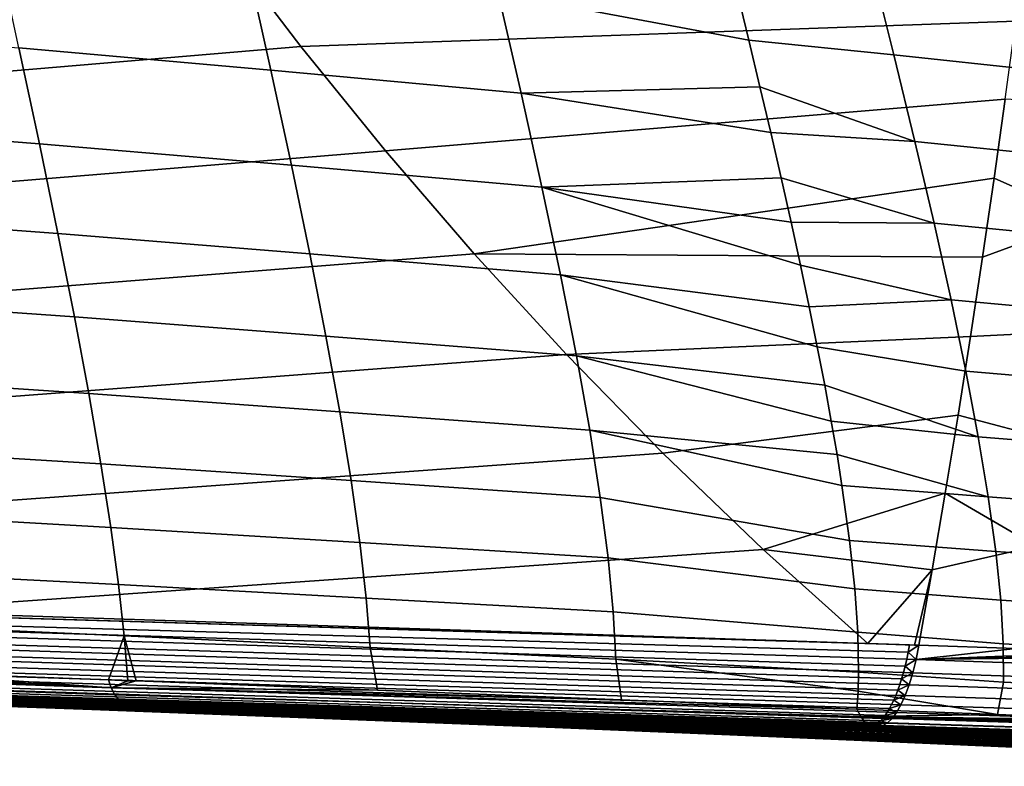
# Model space of a CAD drawing. Header units: metres. Extents: x -365 to 28, y -28 to 28.
# Tile 78 of 256: x -46.7 to -40.72, y -21.75 to -17.22. Entities that reach past the tile are written whole.
import ezdxf

# ---------------------------------------------------------------- set-up
doc = ezdxf.new("R2010")
doc.units = ezdxf.units.M
doc.layers.add('solid_24_501_103_XXX', color=7, linetype='CONTINUOUS')

msp = doc.modelspace()

# ---------------------------------------------------------------- linework, layer by layer
at = {"layer": 'solid_24_501_103_XXX'}
for points in [[(-45.483368, -16.736496, 100.544464), (-50.902203, -17.208673, 101.719009), (-50.407742, -17.838469, 101.291), (-44.993401, -17.380705, 100.118591)], [(-40.590668, -16.761354, 99.277908), (-45.483368, -16.736496, 100.544464), (-44.993401, -17.380705, 100.118591), (-40.65057, -17.227291, 99.076172)], [(-45.17627, -17.525118, 74.717377), (-46.706596, -17.38978, 75.283409), (-46.840874, -16.772438, 74.719955), (-45.312439, -16.912529, 74.132683)], [(-43.65583, -17.664124, 74.141403), (-45.17627, -17.525118, 74.717377), (-45.312439, -16.912529, 74.132683), (-43.794872, -17.05666, 73.533798)], [(-41.528435, -16.87776, 72.148758), (-41.390739, -17.431421, 72.713173), (-42.271427, -17.34314, 73.073364), (-42.340172, -17.05756, 72.785538)], [(-40.521534, -17.523851, 72.354485), (-41.390739, -17.431421, 72.713173), (-41.528435, -16.87776, 72.148758), (-40.663307, -16.973017, 71.776024)], [(-42.271427, -17.34314, 73.073364), (-42.204185, -17.625805, 73.369141), (-43.65583, -17.664124, 74.141403), (-43.794872, -17.05666, 73.533798)], [(-42.340172, -17.05756, 72.785538), (-42.271427, -17.34314, 73.073364), (-43.794872, -17.05666, 73.533798)], [(-40.65057, -17.227291, 99.076172), (-44.993401, -17.380705, 100.118591), (-44.479347, -18.015865, 99.67717), (-40.714096, -17.70137, 98.864212)], [(-46.582382, -17.972063, 75.855774), (-48.118958, -17.853378, 76.398338), (-48.24329, -17.26647, 75.845566), (-46.706596, -17.38978, 75.283409)], [(-41.262806, -17.958103, 73.290543), (-42.204185, -17.625805, 73.369141), (-42.271427, -17.34314, 73.073364), (-41.390739, -17.431421, 72.713173)], [(-44.993401, -17.380705, 100.118591), (-50.407742, -17.838469, 101.291), (-49.890285, -18.458193, 100.848907), (-44.479347, -18.015865, 99.67717)], [(-45.051403, -18.102072, 75.311356), (-46.582382, -17.972063, 75.855774), (-46.706596, -17.38978, 75.283409), (-45.17627, -17.525118, 74.717377)], [(-40.38998, -18.047224, 72.946068), (-41.262806, -17.958103, 73.290543), (-41.390739, -17.431421, 72.713173), (-40.521534, -17.523851, 72.354485)], [(-43.52932, -18.235287, 74.758606), (-45.051403, -18.102072, 75.311356), (-45.17627, -17.525118, 74.717377), (-43.65583, -17.664124, 74.141403)], [(-42.204185, -17.625805, 73.369141), (-42.138973, -17.904249, 73.671783), (-43.65583, -17.664124, 74.141403)], [(-41.262806, -17.958103, 73.290543), (-42.138973, -17.904249, 73.671783), (-42.204185, -17.625805, 73.369141)], [(-40.714096, -17.70137, 98.864212), (-44.479347, -18.015865, 99.67717), (-43.941402, -18.640549, 99.22126), (-40.780991, -18.179985, 98.643402)], [(-42.138973, -17.904249, 73.671783), (-42.075996, -18.178368, 73.981102), (-43.52932, -18.235287, 74.758606), (-43.65583, -17.664124, 74.141403)], [(-40.221455, -18.430174, 98.37413), (-40.13261, -17.732979, 98.701782), (-40.714096, -17.70137, 98.864212), (-40.780991, -18.179985, 98.643402)], [(-46.469509, -18.517223, 76.43058), (-48.004654, -18.403677, 76.953583), (-48.118958, -17.853378, 76.398338), (-46.582382, -17.972063, 75.855774)], [(-41.262806, -17.958103, 73.290543), (-41.146458, -18.454842, 73.874977), (-42.075996, -18.178368, 73.981102), (-42.138973, -17.904249, 73.671783)], [(-44.939224, -18.641262, 75.907585), (-46.469509, -18.517223, 76.43058), (-46.582382, -17.972063, 75.855774), (-45.051403, -18.102072, 75.311356)], [(-40.270519, -18.540247, 73.544678), (-41.146458, -18.454842, 73.874977), (-41.262806, -17.958103, 73.290543), (-40.38998, -18.047224, 72.946068)], [(-44.479347, -18.015865, 99.67717), (-49.890285, -18.458193, 100.848907), (-49.350021, -19.066471, 100.393768), (-43.941402, -18.640549, 99.22126)], [(-43.41684, -18.767984, 75.377769), (-44.939224, -18.641262, 75.907585), (-45.051403, -18.102072, 75.311356), (-43.52932, -18.235287, 74.758606)], [(-40.851223, -18.661829, 98.414116), (-40.780991, -18.179985, 98.643402), (-43.941402, -18.640549, 99.22126)], [(-42.075996, -18.178368, 73.981102), (-42.015602, -18.447418, 74.296112), (-43.52932, -18.235287, 74.758606)], [(-41.146458, -18.454842, 73.874977), (-42.015602, -18.447418, 74.296112), (-42.075996, -18.178368, 73.981102)], [(-40.221455, -18.430174, 98.37413), (-40.780991, -18.179985, 98.643402), (-40.851223, -18.661829, 98.414116)], [(-41.904911, -18.963066, 74.933319), (-43.41684, -18.767984, 75.377769), (-43.52932, -18.235287, 74.758606), (-41.958488, -18.709108, 74.613815)], [(-42.015602, -18.447418, 74.296112), (-41.958488, -18.709108, 74.613815), (-43.52932, -18.235287, 74.758606)], [(-46.369095, -19.023634, 77.001419), (-47.901409, -18.915859, 77.505455), (-48.004654, -18.403677, 76.953583), (-46.469509, -18.517223, 76.43058)], [(-41.146458, -18.454842, 73.874977), (-41.042835, -18.920198, 74.460365), (-41.958488, -18.709108, 74.613815), (-42.015602, -18.447418, 74.296112)], [(-40.16436, -19.001484, 74.143898), (-41.042835, -18.920198, 74.460365), (-41.146458, -18.454842, 73.874977), (-40.270519, -18.540247, 73.544678)], [(-40.221455, -18.430174, 98.37413), (-40.851223, -18.661829, 98.414116), (-40.924309, -19.142925, 98.17807), (-40.316875, -19.111994, 98.039963)], [(-44.840939, -19.140974, 76.499039), (-46.369095, -19.023634, 77.001419), (-46.469509, -18.517223, 76.43058), (-44.939224, -18.641262, 75.907585)], [(-43.941402, -18.640549, 99.22126), (-49.350021, -19.066471, 100.393768), (-48.787086, -19.661985, 99.92659), (-43.379761, -19.253332, 98.751938)], [(-43.319706, -19.260431, 75.991234), (-44.840939, -19.140974, 76.499039), (-44.939224, -18.641262, 75.907585), (-43.41684, -18.767984, 75.377769)], [(-40.851223, -18.661829, 98.414116), (-43.941402, -18.640549, 99.22126), (-43.379761, -19.253332, 98.751938), (-40.924309, -19.142925, 98.17807)], [(-41.042835, -18.920198, 74.460365), (-41.904911, -18.963066, 74.933319), (-41.958488, -18.709108, 74.613815)], [(-41.810764, -19.438782, 75.563591), (-43.319706, -19.260431, 75.991234), (-43.41684, -18.767984, 75.377769), (-41.855663, -19.206232, 75.250145)], [(-41.904911, -18.963066, 74.933319), (-41.855663, -19.206232, 75.250145), (-43.41684, -18.767984, 75.377769)], [(-46.281811, -19.490362, 77.561707), (-47.809864, -19.389069, 78.047935), (-47.901409, -18.915859, 77.505455), (-46.369095, -19.023634, 77.001419)], [(-41.042835, -18.920198, 74.460365), (-40.953037, -19.352852, 75.040581), (-41.855663, -19.206232, 75.250145), (-41.904911, -18.963066, 74.933319)], [(-40.072643, -19.429609, 74.737297), (-40.953037, -19.352852, 75.040581), (-41.042835, -18.920198, 74.460365), (-40.16436, -19.001484, 74.143898)], [(-44.757263, -19.600233, 77.078537), (-46.281811, -19.490362, 77.561707), (-46.369095, -19.023634, 77.001419), (-44.840939, -19.140974, 76.499039)], [(-43.238674, -19.711645, 76.591171), (-44.757263, -19.600233, 77.078537), (-44.840939, -19.140974, 76.499039), (-43.319706, -19.260431, 75.991234)], [(-40.924309, -19.142925, 98.17807), (-43.379761, -19.253332, 98.751938), (-42.794563, -19.85285, 98.270248), (-41.000275, -19.622, 97.935768)], [(-40.418457, -19.774969, 97.70163), (-40.316875, -19.111994, 98.039963), (-40.924309, -19.142925, 98.17807), (-41.000275, -19.622, 97.935768)], [(-43.379761, -19.253332, 98.751938), (-48.787086, -19.661985, 99.92659), (-48.201138, -20.243887, 99.448166), (-42.794563, -19.85285, 98.270248)], [(-41.736141, -19.860069, 76.15889), (-43.238674, -19.711645, 76.591171), (-43.319706, -19.260431, 75.991234), (-41.770981, -19.65662, 75.866859)], [(-41.810764, -19.438782, 75.563591), (-41.770981, -19.65662, 75.866859), (-43.319706, -19.260431, 75.991234)], [(-40.87772, -19.752026, 75.609413), (-41.810764, -19.438782, 75.563591), (-41.855663, -19.206232, 75.250145), (-40.953037, -19.352852, 75.040581)], [(-39.996059, -19.823877, 75.318382), (-40.87772, -19.752026, 75.609413), (-40.953037, -19.352852, 75.040581), (-40.072643, -19.429609, 74.737297)], [(-46.208065, -19.916903, 78.104774), (-47.730415, -19.822853, 78.574936), (-47.809864, -19.389069, 78.047935), (-46.281811, -19.490362, 77.561707)], [(-40.87772, -19.752026, 75.609413), (-41.770981, -19.65662, 75.866859), (-41.810764, -19.438782, 75.563591)], [(-44.688602, -20.018511, 77.638794), (-46.208065, -19.916903, 78.104774), (-46.281811, -19.490362, 77.561707), (-44.757263, -19.600233, 77.078537)], [(-43.174164, -20.121098, 77.169685), (-44.688602, -20.018511, 77.638794), (-44.757263, -19.600233, 77.078537), (-43.238674, -19.711645, 76.591171)], [(-41.000275, -19.622, 97.935768), (-42.794563, -19.85285, 98.270248), (-42.185429, -20.438234, 97.777023), (-41.078079, -20.09506, 97.68911)], [(-40.817215, -20.11738, 76.160568), (-41.736141, -19.860069, 76.15889), (-41.770981, -19.65662, 75.866859), (-40.87772, -19.752026, 75.609413)], [(-40.525696, -20.417572, 97.360634), (-40.418457, -19.774969, 97.70163), (-41.000275, -19.622, 97.935768), (-41.078079, -20.09506, 97.68911)], [(-41.65987, -20.383017, 76.951416), (-43.174164, -20.121098, 77.169685), (-43.238674, -19.711645, 76.591171), (-41.70623, -20.048326, 76.437019)], [(-41.736141, -19.860069, 76.15889), (-41.70623, -20.048326, 76.437019), (-43.238674, -19.711645, 76.591171)], [(-39.934937, -20.183968, 75.880577), (-40.817215, -20.11738, 76.160568), (-40.87772, -19.752026, 75.609413), (-39.996059, -19.823877, 75.318382)], [(-42.794563, -19.85285, 98.270248), (-48.201138, -20.243887, 99.448166), (-47.552601, -20.813093, 98.94825), (-42.185429, -20.438234, 97.777023)], [(-46.148048, -20.303255, 78.624443), (-47.663258, -20.217304, 79.080933), (-47.730415, -19.822853, 78.574936), (-46.208065, -19.916903, 78.104774)], [(-40.817215, -20.11738, 76.160568), (-41.70623, -20.048326, 76.437019), (-41.736141, -19.860069, 76.15889)], [(-44.63517, -20.395758, 78.172974), (-46.148048, -20.303255, 78.624443), (-46.208065, -19.916903, 78.104774), (-44.688602, -20.018511, 77.638794)], [(-43.1264, -20.488716, 77.719261), (-44.63517, -20.395758, 78.172974), (-44.688602, -20.018511, 77.638794), (-43.174164, -20.121098, 77.169685)], [(-41.157322, -20.56068, 97.438988), (-41.078079, -20.09506, 97.68911), (-42.185429, -20.438234, 97.777023)], [(-40.771801, -20.448645, 76.68782), (-41.65987, -20.383017, 76.951416), (-41.70623, -20.048326, 76.437019), (-40.817215, -20.11738, 76.160568)], [(-40.525696, -20.417572, 97.360634), (-41.078079, -20.09506, 97.68911), (-41.157322, -20.56068, 97.438988)], [(-70.467278, -20.217613, 105.240356), (-41.303589, -21.061537, 97.175041), (-41.294903, -21.017242, 97.201279), (-70.450951, -20.143551, 105.290749)], [(-70.450951, -20.143551, 105.290749), (-41.549149, -21.008888, 97.272346), (-47.552601, -20.813093, 98.94825)], [(-70.450951, -20.143551, 105.290749), (-41.294903, -21.017242, 97.201279), (-41.549149, -21.008888, 97.272346)], [(-41.628395, -20.676752, 77.425133), (-43.1264, -20.488716, 77.719261), (-43.174164, -20.121098, 77.169685), (-41.65987, -20.383017, 76.951416)], [(-39.889568, -20.509642, 76.417381), (-40.771801, -20.448645, 76.68782), (-40.817215, -20.11738, 76.160568), (-39.934937, -20.183968, 75.880577)], [(-70.467278, -20.217613, 105.240356), (-70.485207, -20.286558, 105.18364), (-41.333031, -21.185104, 97.08313), (-41.322693, -21.145617, 97.115845)], [(-70.467278, -20.217613, 105.240356), (-41.322693, -21.145617, 97.115845), (-41.31287, -21.104389, 97.146507)], [(-70.467278, -20.217613, 105.240356), (-41.31287, -21.104389, 97.146507), (-41.303589, -21.061537, 97.175041)], [(-46.101406, -20.650805, 79.115921), (-47.607979, -20.57402, 79.561951), (-47.663258, -20.217304, 79.080933), (-46.148048, -20.303255, 78.624443)], [(-70.485207, -20.286558, 105.18364), (-70.504585, -20.349812, 105.121078), (-41.355141, -21.25844, 97.011917), (-41.343857, -21.222748, 97.048454)], [(-70.485207, -20.286558, 105.18364), (-41.343857, -21.222748, 97.048454), (-41.333031, -21.185104, 97.08313)], [(-44.596638, -20.733185, 78.675468), (-46.101406, -20.650805, 79.115921), (-46.148048, -20.303255, 78.624443), (-44.63517, -20.395758, 78.172974)], [(-70.504585, -20.349812, 105.121078), (-70.525253, -20.406851, 105.053177), (-41.378963, -21.323593, 96.933647), (-41.366856, -21.292086, 96.973618)], [(-70.504585, -20.349812, 105.121078), (-41.366856, -21.292086, 96.973618), (-41.355141, -21.25844, 97.011917)], [(-43.095089, -20.815559, 78.233429), (-44.596638, -20.733185, 78.675468), (-44.63517, -20.395758, 78.172974), (-43.1264, -20.488716, 77.719261)], [(-40.741459, -20.746162, 77.18544), (-41.628395, -20.676752, 77.425133), (-41.65987, -20.383017, 76.951416), (-40.771801, -20.448645, 76.68782)], [(-70.547035, -20.457203, 104.980499), (-70.569763, -20.50045, 104.903664), (-41.41732, -21.404449, 96.804909), (-41.404228, -21.379852, 96.849182)], [(-70.525253, -20.406851, 105.053177), (-70.547035, -20.457203, 104.980499), (-41.391434, -21.352875, 96.892136), (-41.378963, -21.323593, 96.933647)], [(-70.547035, -20.457203, 104.980499), (-41.404228, -21.379852, 96.849182), (-41.391434, -21.352875, 96.892136)], [(-41.549149, -21.008888, 97.272346), (-42.185429, -20.438234, 97.777023), (-47.552601, -20.813093, 98.94825)], [(-41.157322, -20.56068, 97.438988), (-42.185429, -20.438234, 97.777023), (-41.549149, -21.008888, 97.272346)], [(-40.525696, -20.417572, 97.360634), (-41.157322, -20.56068, 97.438988), (-41.238186, -21.019094, 97.18544), (-40.648987, -21.038679, 97.021378)], [(-39.859943, -20.801224, 76.922699), (-40.741459, -20.746162, 77.18544), (-40.771801, -20.448645, 76.68782), (-39.889568, -20.509642, 76.417381)], [(-70.569763, -20.50045, 104.903664), (-70.593239, -20.536232, 104.823288), (-41.444237, -21.446245, 96.712898), (-41.430668, -21.4266, 96.759438)], [(-70.569763, -20.50045, 104.903664), (-41.430668, -21.4266, 96.759438), (-41.41732, -21.404449, 96.804909)], [(-41.610081, -20.94066, 77.869431), (-43.095089, -20.815559, 78.233429), (-43.1264, -20.488716, 77.719261), (-41.628395, -20.676752, 77.425133)], [(-70.617264, -20.564255, 104.740051), (-70.641647, -20.584284, 104.65464), (-41.485897, -21.489632, 96.5681), (-41.471889, -21.477804, 96.617096)], [(-70.593239, -20.536232, 104.823288), (-70.617264, -20.564255, 104.740051), (-41.471889, -21.477804, 96.617096), (-41.457989, -21.463327, 96.665405)], [(-70.593239, -20.536232, 104.823288), (-41.457989, -21.463327, 96.665405), (-41.444237, -21.446245, 96.712898)], [(-46.067703, -20.961107, 79.574585), (-47.564114, -20.894783, 80.014198), (-47.607979, -20.57402, 79.561951), (-46.101406, -20.650805, 79.115921)], [(-41.266075, -21.018099, 97.193329), (-41.157322, -20.56068, 97.438988), (-41.549149, -21.008888, 97.272346)], [(-41.266075, -21.018099, 97.193329), (-41.238186, -21.019094, 97.18544), (-41.157322, -20.56068, 97.438988)], [(-41.51408, -21.505224, 96.468605), (-70.666183, -20.596153, 104.567757), (-70.680794, -20.600075, 104.477379), (-41.528179, -21.508947, 96.418365)], [(-41.528179, -21.508947, 96.418365), (-70.680794, -20.600075, 104.477379), (-65.647163, -20.757236, 103.076881)], [(-70.641647, -20.584284, 104.65464), (-70.666183, -20.596153, 104.567757), (-41.51408, -21.505224, 96.468605), (-41.499969, -21.498781, 96.518562)], [(-70.641647, -20.584284, 104.65464), (-41.499969, -21.498781, 96.518562), (-41.485897, -21.489632, 96.5681)], [(-44.572609, -21.032146, 79.140785), (-46.067703, -20.961107, 79.574585), (-46.101406, -20.650805, 79.115921), (-44.596638, -20.733185, 78.675468)], [(-40.725986, -21.010622, 77.64798), (-41.610081, -20.94066, 77.869431), (-41.628395, -20.676752, 77.425133), (-40.741459, -20.746162, 77.18544)], [(-41.528179, -21.508947, 96.418365), (-65.647163, -20.757236, 103.076881), (-57.528667, -21.010729, 100.817741)], [(-43.079895, -21.102795, 78.705841), (-44.572609, -21.032146, 79.140785), (-44.596638, -20.733185, 78.675468), (-43.095089, -20.815559, 78.233429)], [(-39.845882, -21.059351, 77.390701), (-40.725986, -21.010622, 77.64798), (-40.741459, -20.746162, 77.18544), (-39.859943, -20.801224, 76.922699)], [(-41.604897, -21.182558, 78.292664), (-43.079895, -21.102795, 78.705841), (-43.095089, -20.815559, 78.233429), (-41.610081, -20.94066, 77.869431)], [(-46.161934, -21.230009, 80.028084), (-47.492641, -21.179781, 80.418404), (-47.564114, -20.894783, 80.014198), (-46.067703, -20.961107, 79.574585)], [(-46.067703, -20.961107, 79.574585), (-46.045013, -21.234463, 79.99382), (-46.161934, -21.230009, 80.028084)], [(-45.993191, -21.236439, 79.978638), (-46.045013, -21.234463, 79.99382), (-46.067703, -20.961107, 79.574585)], [(-44.527866, -21.292795, 79.549683), (-45.993191, -21.236439, 79.978638), (-46.067703, -20.961107, 79.574585), (-44.572609, -21.032146, 79.140785)], [(-40.725227, -21.242615, 78.069939), (-41.604897, -21.182558, 78.292664), (-41.610081, -20.94066, 77.869431), (-40.725986, -21.010622, 77.64798)], [(-41.528179, -21.508947, 96.418365), (-57.528667, -21.010729, 100.817741), (-49.49369, -21.261629, 98.581429)], [(-43.044945, -21.350632, 79.11644), (-44.527866, -21.292795, 79.549683), (-44.572609, -21.032146, 79.140785), (-43.079895, -21.102795, 78.705841)], [(-41.294903, -21.017242, 97.201279), (-41.266075, -21.018099, 97.193329), (-41.549149, -21.008888, 97.272346)], [(-41.303589, -21.061537, 97.175041), (-41.238186, -21.019094, 97.18544), (-41.294903, -21.017242, 97.201279)], [(-41.303589, -21.061537, 97.175041), (-41.256111, -21.106232, 97.130653), (-41.238186, -21.019094, 97.18544)], [(-41.294903, -21.017242, 97.201279), (-41.238186, -21.019094, 97.18544), (-41.266075, -21.018099, 97.193329)], [(-41.256111, -21.106232, 97.130653), (-40.648987, -21.038679, 97.021378), (-41.238186, -21.019094, 97.18544)], [(-41.256111, -21.106232, 97.130653), (-40.035641, -21.060104, 96.851242), (-40.648987, -21.038679, 97.021378)], [(-39.847252, -21.284554, 77.815521), (-40.725227, -21.242615, 78.069939), (-40.725986, -21.010622, 77.64798), (-39.845882, -21.059351, 77.390701)], [(-50.708523, -21.091595, 81.408501), (-50.719906, -21.062054, 81.367569), (-50.495201, -21.070057, 81.301376), (-46.146381, -21.278625, 80.107811)], [(-46.146381, -21.278625, 80.107811), (-50.696648, -21.118887, 81.450813), (-50.708523, -21.091595, 81.408501)], [(-46.146381, -21.278625, 80.107811), (-50.495201, -21.070057, 81.301376), (-48.976212, -21.124895, 80.854301)], [(-41.615116, -21.406864, 78.699379), (-43.044945, -21.350632, 79.11644), (-43.079895, -21.102795, 78.705841), (-41.607853, -21.297453, 78.499229)], [(-41.604897, -21.182558, 78.292664), (-41.607853, -21.297453, 78.499229), (-43.079895, -21.102795, 78.705841)], [(-41.31287, -21.104389, 97.146507), (-41.322693, -21.145617, 97.115845), (-41.256111, -21.106232, 97.130653)], [(-41.322693, -21.145617, 97.115845), (-41.276268, -21.186932, 97.067276), (-41.256111, -21.106232, 97.130653)], [(-41.303589, -21.061537, 97.175041), (-41.31287, -21.104389, 97.146507), (-41.256111, -21.106232, 97.130653)], [(-41.276268, -21.186932, 97.067276), (-38.896816, -21.268766, 96.408363), (-38.877316, -21.189816, 96.472054), (-41.256111, -21.106232, 97.130653)], [(-41.256111, -21.106232, 97.130653), (-39.708076, -21.071997, 96.760719), (-40.035641, -21.060104, 96.851242)], [(-41.256111, -21.106232, 97.130653), (-39.421776, -21.082668, 96.681801), (-39.708076, -21.071997, 96.760719)], [(-38.877316, -21.189816, 96.472054), (-38.863483, -21.104277, 96.528481), (-39.421776, -21.082668, 96.681801), (-41.256111, -21.106232, 97.130653)], [(-46.743488, -21.375751, 86.497704), (-46.487919, -21.382519, 86.68721), (-53.063374, -21.167566, 88.66124), (-53.314808, -21.16017, 88.520714)], [(-46.487919, -21.382519, 86.68721), (-52.797924, -21.175386, 88.805313), (-53.063374, -21.167566, 88.66124)], [(-44.64357, -21.41839, 92.929565), (-44.576874, -21.420382, 92.975021), (-51.112797, -21.214247, 96.952301), (-52.922443, -21.161278, 95.349045)], [(-46.697094, -21.356983, 91.728546), (-52.922443, -21.161278, 95.349045), (-46.991936, -21.348164, 91.577988)], [(-44.827984, -21.412882, 92.806641), (-44.64357, -21.41839, 92.929565), (-52.922443, -21.161278, 95.349045)], [(-45.021652, -21.407093, 92.681595), (-44.827984, -21.412882, 92.806641), (-52.922443, -21.161278, 95.349045)], [(-45.225632, -21.400997, 92.553947), (-45.021652, -21.407093, 92.681595), (-52.922443, -21.161278, 95.349045)], [(-45.439777, -21.394594, 92.424065), (-45.225632, -21.400997, 92.553947), (-52.922443, -21.161278, 95.349045)], [(-45.665176, -21.387852, 92.291534), (-45.439777, -21.394594, 92.424065), (-52.922443, -21.161278, 95.349045)], [(-45.903145, -21.380735, 92.155785), (-45.665176, -21.387852, 92.291534), (-52.922443, -21.161278, 95.349045)], [(-46.153618, -21.373241, 92.017029), (-45.903145, -21.380735, 92.155785), (-52.922443, -21.161278, 95.349045)], [(-46.417782, -21.365339, 91.874825), (-46.153618, -21.373241, 92.017029), (-52.922443, -21.161278, 95.349045)], [(-46.697094, -21.356983, 91.728546), (-46.417782, -21.365339, 91.874825), (-52.922443, -21.161278, 95.349045)], [(-46.487919, -21.382519, 86.68721), (-46.217789, -21.389616, 86.881874), (-52.602688, -21.181145, 88.908768), (-52.797924, -21.175386, 88.805313)], [(-46.146381, -21.278625, 80.107811), (-46.122887, -21.319637, 80.189644), (-50.684315, -21.143873, 81.4944), (-50.696648, -21.118887, 81.450813)], [(-46.122887, -21.319637, 80.189644), (-50.671558, -21.166483, 81.539154), (-50.684315, -21.143873, 81.4944)], [(-46.122887, -21.319637, 80.189644), (-46.098141, -21.352436, 80.27475), (-50.658417, -21.186659, 81.584938), (-50.671558, -21.166483, 81.539154)], [(-46.146381, -21.278625, 80.107811), (-48.976212, -21.124895, 80.854301), (-47.492641, -21.179781, 80.418404)], [(-41.322693, -21.145617, 97.115845), (-41.333031, -21.185104, 97.08313), (-41.276268, -21.186932, 97.067276)], [(-46.217789, -21.389616, 86.881874), (-45.932648, -21.397058, 87.081802), (-52.517601, -21.183655, 88.953247), (-52.602688, -21.181145, 88.908768)], [(-45.932648, -21.397058, 87.081802), (-52.220997, -21.192419, 89.105659), (-52.517601, -21.183655, 88.953247)], [(-45.932648, -21.397058, 87.081802), (-45.632008, -21.404875, 87.287224), (-51.907665, -21.201689, 89.262718), (-52.220997, -21.192419, 89.105659)], [(-45.632008, -21.404875, 87.287224), (-45.315483, -21.413078, 87.498505), (-51.580467, -21.21138, 89.423042), (-51.907665, -21.201689, 89.262718)], [(-45.315483, -21.413078, 87.498505), (-44.984829, -21.421629, 87.714905), (-51.240837, -21.221453, 89.586136), (-51.580467, -21.21138, 89.423042)], [(-44.984829, -21.421629, 87.714905), (-44.640877, -21.430508, 87.93644), (-50.888981, -21.231901, 89.752258), (-51.240837, -21.221453, 89.586136)], [(-42.790367, -21.47353, 94.488594), (-42.709896, -21.475906, 94.577225), (-49.49369, -21.261629, 98.581429), (-51.112797, -21.214247, 96.952301)], [(-44.467804, -21.423639, 93.050552), (-51.112797, -21.214247, 96.952301), (-44.576874, -21.420382, 92.975021)], [(-44.300831, -21.428623, 93.169212), (-51.112797, -21.214247, 96.952301), (-44.467804, -21.423639, 93.050552)], [(-42.889473, -21.470598, 94.382942), (-42.790367, -21.47353, 94.488594), (-51.112797, -21.214247, 96.952301)], [(-42.99255, -21.467546, 94.276855), (-42.889473, -21.470598, 94.382942), (-51.112797, -21.214247, 96.952301)], [(-43.099747, -21.464369, 94.170296), (-42.99255, -21.467546, 94.276855), (-51.112797, -21.214247, 96.952301)], [(-43.210999, -21.461069, 94.063446), (-43.099747, -21.464369, 94.170296), (-51.112797, -21.214247, 96.952301)], [(-43.327114, -21.457623, 93.955688), (-43.210999, -21.461069, 94.063446), (-51.112797, -21.214247, 96.952301)], [(-43.448246, -21.454023, 93.847031), (-43.327114, -21.457623, 93.955688), (-51.112797, -21.214247, 96.952301)], [(-43.574398, -21.450272, 93.737625), (-43.448246, -21.454023, 93.847031), (-51.112797, -21.214247, 96.952301)], [(-43.706623, -21.446337, 93.626785), (-43.574398, -21.450272, 93.737625), (-51.112797, -21.214247, 96.952301)], [(-43.844913, -21.442217, 93.514725), (-43.706623, -21.446337, 93.626785), (-51.112797, -21.214247, 96.952301)], [(-43.98946, -21.43791, 93.401436), (-43.844913, -21.442217, 93.514725), (-51.112797, -21.214247, 96.952301)], [(-44.141499, -21.433376, 93.286148), (-43.98946, -21.43791, 93.401436), (-51.112797, -21.214247, 96.952301)], [(-44.300831, -21.428623, 93.169212), (-44.141499, -21.433376, 93.286148), (-51.112797, -21.214247, 96.952301)], [(-44.640877, -21.430508, 87.93644), (-50.529285, -21.242592, 89.919785), (-50.888981, -21.231901, 89.752258)], [(-46.098141, -21.352436, 80.27475), (-50.64492, -21.204344, 81.631645), (-50.658417, -21.186659, 81.584938)], [(-46.098141, -21.352436, 80.27475), (-46.072365, -21.376726, 80.362358), (-50.631104, -21.219494, 81.679138), (-50.64492, -21.204344, 81.631645)], [(-46.072365, -21.376726, 80.362358), (-50.617008, -21.232065, 81.727303), (-50.631104, -21.219494, 81.679138)], [(-46.072365, -21.376726, 80.362358), (-46.045788, -21.392292, 80.451698), (-50.602673, -21.242027, 81.776001), (-50.617008, -21.232065, 81.727303)], [(-46.146381, -21.278625, 80.107811), (-47.492641, -21.179781, 80.418404), (-46.161934, -21.230009, 80.028084)], [(-46.146381, -21.278625, 80.107811), (-46.161934, -21.230009, 80.028084), (-46.045013, -21.234463, 79.99382)], [(-46.146381, -21.278625, 80.107811), (-46.045013, -21.234463, 79.99382), (-45.993191, -21.236439, 79.978638)], [(-46.146381, -21.278625, 80.107811), (-45.993191, -21.236439, 79.978638), (-44.527866, -21.292795, 79.549683)], [(-40.761578, -21.440609, 78.450882), (-41.607853, -21.297453, 78.499229), (-41.604897, -21.182558, 78.292664), (-40.725227, -21.242615, 78.069939)], [(-41.343857, -21.222748, 97.048454), (-41.355141, -21.25844, 97.011917), (-41.298378, -21.260256, 96.996071)], [(-41.333031, -21.185104, 97.08313), (-41.343857, -21.222748, 97.048454), (-41.276268, -21.186932, 97.067276)], [(-41.343857, -21.222748, 97.048454), (-41.298378, -21.260256, 96.996071), (-41.276268, -21.186932, 97.067276)], [(-41.298378, -21.260256, 96.996071), (-38.918133, -21.340433, 96.33709), (-38.896816, -21.268766, 96.408363), (-41.276268, -21.186932, 97.067276)], [(-50.602673, -21.242027, 81.776001), (-46.045788, -21.392292, 80.451698), (-46.021061, -21.39892, 80.543007), (-50.588131, -21.249352, 81.825104)], [(-50.588131, -21.249352, 81.825104), (-46.123478, -21.395672, 80.574379), (-47.750717, -21.34417, 81.071548), (-50.573421, -21.254017, 81.874481)], [(-50.588131, -21.249352, 81.825104), (-46.021061, -21.39892, 80.543007), (-46.123478, -21.395672, 80.574379)], [(-44.640877, -21.430508, 87.93644), (-44.284691, -21.439692, 88.163132), (-50.163288, -21.253483, 90.088493), (-50.529285, -21.242592, 89.919785)], [(-44.284691, -21.439692, 88.163132), (-43.923428, -21.449001, 88.391335), (-49.84898, -21.262842, 90.232468), (-50.163288, -21.253483, 90.088493)], [(-43.923428, -21.449001, 88.391335), (-43.558952, -21.458395, 88.620895), (-49.79211, -21.264536, 90.258461), (-49.84898, -21.262842, 90.232468)], [(-43.558952, -21.458395, 88.620895), (-49.420971, -21.275599, 90.428009), (-49.79211, -21.264536, 90.258461)], [(-41.587498, -21.508652, 96.264404), (-41.541286, -21.509966, 96.367722), (-49.49369, -21.261629, 98.581429)], [(-41.528179, -21.508947, 96.418365), (-49.49369, -21.261629, 98.581429), (-41.541286, -21.509966, 96.367722)], [(-41.636124, -21.507263, 96.160965), (-41.587498, -21.508652, 96.264404), (-49.49369, -21.261629, 98.581429)], [(-41.687222, -21.505798, 96.057419), (-41.636124, -21.507263, 96.160965), (-49.49369, -21.261629, 98.581429)], [(-41.740822, -21.504257, 95.953842), (-41.687222, -21.505798, 96.057419), (-49.49369, -21.261629, 98.581429)], [(-41.797024, -21.502636, 95.850151), (-41.740822, -21.504257, 95.953842), (-49.49369, -21.261629, 98.581429)], [(-41.85593, -21.500931, 95.746216), (-41.797024, -21.502636, 95.850151), (-49.49369, -21.261629, 98.581429)], [(-41.917503, -21.499146, 95.642189), (-41.85593, -21.500931, 95.746216), (-49.49369, -21.261629, 98.581429)], [(-41.981815, -21.497276, 95.538017), (-41.917503, -21.499146, 95.642189), (-49.49369, -21.261629, 98.581429)], [(-42.049, -21.495319, 95.433594), (-41.981815, -21.497276, 95.538017), (-49.49369, -21.261629, 98.581429)], [(-42.119003, -21.493277, 95.329102), (-42.049, -21.495319, 95.433594), (-49.49369, -21.261629, 98.581429)], [(-42.191917, -21.491144, 95.224472), (-42.119003, -21.493277, 95.329102), (-49.49369, -21.261629, 98.581429)], [(-42.267883, -21.488918, 95.119621), (-42.191917, -21.491144, 95.224472), (-49.49369, -21.261629, 98.581429)], [(-42.346813, -21.486601, 95.014793), (-42.267883, -21.488918, 95.119621), (-49.49369, -21.261629, 98.581429)], [(-42.428871, -21.48419, 94.909828), (-42.346813, -21.486601, 95.014793), (-49.49369, -21.261629, 98.581429)], [(-42.514229, -21.481678, 94.804642), (-42.428871, -21.48419, 94.909828), (-49.49369, -21.261629, 98.581429)], [(-42.602783, -21.479069, 94.699493), (-42.514229, -21.481678, 94.804642), (-49.49369, -21.261629, 98.581429)], [(-42.694778, -21.476353, 94.594177), (-42.602783, -21.479069, 94.699493), (-49.49369, -21.261629, 98.581429)], [(-42.709896, -21.475906, 94.577225), (-42.694778, -21.476353, 94.594177), (-49.49369, -21.261629, 98.581429)], [(-43.558952, -21.458395, 88.620895), (-43.193901, -21.467813, 88.851257), (-49.049831, -21.286669, 90.597855), (-49.420971, -21.275599, 90.428009)], [(-43.193901, -21.467813, 88.851257), (-42.835709, -21.477072, 89.078728), (-48.680996, -21.297678, 90.767609), (-49.049831, -21.286669, 90.597855)], [(-43.044945, -21.350632, 79.11644), (-41.615116, -21.406864, 78.699379), (-46.146381, -21.278625, 80.107811)], [(-44.527866, -21.292795, 79.549683), (-43.044945, -21.350632, 79.11644), (-46.146381, -21.278625, 80.107811)], [(-46.122887, -21.319637, 80.189644), (-46.146381, -21.278625, 80.107811), (-41.615116, -21.406864, 78.699379), (-41.591118, -21.45216, 78.782784)], [(-41.366856, -21.292086, 96.973618), (-41.378963, -21.323593, 96.933647), (-41.322197, -21.325397, 96.917801)], [(-41.355141, -21.25844, 97.011917), (-41.366856, -21.292086, 96.973618), (-41.298378, -21.260256, 96.996071)], [(-41.366856, -21.292086, 96.973618), (-41.322197, -21.325397, 96.917801), (-41.298378, -21.260256, 96.996071)], [(-41.322197, -21.325397, 96.917801), (-38.941029, -21.404051, 96.259003), (-38.918133, -21.340433, 96.33709), (-41.298378, -21.260256, 96.996071)], [(-39.885082, -21.475405, 78.196121), (-40.761578, -21.440609, 78.450882), (-40.725227, -21.242615, 78.069939), (-39.847252, -21.284554, 77.815521)], [(-49.163536, -21.305851, 84.271843), (-49.38488, -21.29866, 83.998329), (-46.726269, -21.392178, 82.97493), (-46.472183, -21.401981, 83.322487)], [(-48.918484, -21.313612, 84.553146), (-49.163536, -21.305851, 84.271843), (-46.472183, -21.401981, 83.322487), (-46.205296, -21.411682, 83.657959)], [(-48.646767, -21.321997, 84.843666), (-48.918484, -21.313612, 84.553146), (-46.205296, -21.411682, 83.657959), (-45.927116, -21.421234, 83.982391)], [(-42.835709, -21.477072, 89.078728), (-42.483368, -21.486212, 89.304863), (-48.321178, -21.308426, 90.934799), (-48.680996, -21.297678, 90.767609)], [(-48.499866, -21.326441, 84.992882), (-48.646767, -21.321997, 84.843666), (-45.927116, -21.421234, 83.982391), (-45.63913, -21.430584, 84.296669)], [(-48.345066, -21.33106, 85.144897), (-48.499866, -21.326441, 84.992882), (-45.63913, -21.430584, 84.296669)], [(-48.181126, -21.335886, 85.300613), (-48.345066, -21.33106, 85.144897), (-45.63913, -21.430584, 84.296669), (-45.342804, -21.439688, 84.601387)], [(-42.483368, -21.486212, 89.304863), (-47.969177, -21.318945, 91.100601), (-48.321178, -21.308426, 90.934799)], [(-48.008434, -21.340897, 85.459351), (-48.181126, -21.335886, 85.300613), (-45.342804, -21.439688, 84.601387)], [(-47.826065, -21.346113, 85.621681), (-48.008434, -21.340897, 85.459351), (-45.342804, -21.439688, 84.601387), (-45.039577, -21.448505, 84.89711)], [(-42.483368, -21.486212, 89.304863), (-42.139885, -21.495167, 89.528572), (-47.627384, -21.329161, 91.264343), (-47.969177, -21.318945, 91.100601)], [(-47.633041, -21.351549, 85.78817), (-47.826065, -21.346113, 85.621681), (-45.039577, -21.448505, 84.89711)], [(-46.123478, -21.395672, 80.574379), (-44.738132, -21.447102, 80.594299), (-47.57066, -21.353756, 81.46656), (-47.750717, -21.34417, 81.071548)], [(-47.42939, -21.357203, 85.95845), (-47.633041, -21.351549, 85.78817), (-45.039577, -21.448505, 84.89711), (-44.730061, -21.457037, 85.184944)], [(-42.139885, -21.495167, 89.528572), (-41.809719, -21.503828, 89.747475), (-47.301819, -21.338896, 91.42337), (-47.627384, -21.329161, 91.264343)], [(-44.738132, -21.447102, 80.594299), (-44.566113, -21.459482, 80.985474), (-47.389893, -21.363031, 81.85984), (-47.57066, -21.353756, 81.46656)], [(-41.809719, -21.503828, 89.747475), (-41.491261, -21.512245, 89.962952), (-47.04501, -21.346577, 91.551262), (-47.301819, -21.338896, 91.42337)], [(-41.491261, -21.512245, 89.962952), (-41.187435, -21.520346, 90.173225), (-46.991936, -21.348164, 91.577988), (-47.04501, -21.346577, 91.551262)], [(-41.187435, -21.520346, 90.173225), (-46.697094, -21.356983, 91.728546), (-46.991936, -21.348164, 91.577988)], [(-46.098141, -21.352436, 80.27475), (-46.122887, -21.319637, 80.189644), (-41.591118, -21.45216, 78.782784), (-41.565754, -21.488689, 78.869766)], [(-46.072365, -21.376726, 80.362358), (-46.098141, -21.352436, 80.27475), (-41.565754, -21.488689, 78.869766), (-41.539211, -21.516209, 78.959671)], [(-40.761578, -21.440609, 78.450882), (-41.615116, -21.406864, 78.699379), (-41.607853, -21.297453, 78.499229)], [(-41.391434, -21.352875, 96.892136), (-41.404228, -21.379852, 96.849182), (-41.347462, -21.381647, 96.833344)], [(-41.378963, -21.323593, 96.933647), (-41.391434, -21.352875, 96.892136), (-41.322197, -21.325397, 96.917801)], [(-41.391434, -21.352875, 96.892136), (-41.347462, -21.381647, 96.833344), (-41.322197, -21.325397, 96.917801)], [(-41.347462, -21.381647, 96.833344), (-38.965263, -21.458939, 96.174919), (-38.941029, -21.404051, 96.259003), (-41.322197, -21.325397, 96.917801)], [(-47.213776, -21.363106, 86.133293), (-47.42939, -21.357203, 85.95845), (-44.730061, -21.457037, 85.184944)], [(-44.566113, -21.459482, 80.985474), (-44.374683, -21.471863, 81.367363), (-47.187912, -21.37258, 82.242462), (-47.389893, -21.363031, 81.85984)], [(-46.985229, -21.369287, 86.31311), (-47.213776, -21.363106, 86.133293), (-44.730061, -21.457037, 85.184944), (-44.413635, -21.465361, 85.46666)], [(-44.374683, -21.471863, 81.367363), (-44.164913, -21.484159, 81.740135), (-46.965843, -21.382336, 82.614532), (-47.187912, -21.37258, 82.242462)], [(-46.743488, -21.375751, 86.497704), (-46.985229, -21.369287, 86.31311), (-44.413635, -21.465361, 85.46666), (-44.089886, -21.473545, 85.743477)], [(-44.164913, -21.484159, 81.740135), (-43.939159, -21.496231, 82.102837), (-46.726269, -21.392178, 82.97493), (-46.965843, -21.382336, 82.614532)], [(-46.487919, -21.382519, 86.68721), (-46.743488, -21.375751, 86.497704), (-44.089886, -21.473545, 85.743477)], [(-43.939159, -21.496231, 82.102837), (-43.700298, -21.507936, 82.454315), (-46.472183, -21.401981, 83.322487), (-46.726269, -21.392178, 82.97493)], [(-41.187435, -21.520346, 90.173225), (-40.899769, -21.52809, 90.377304), (-46.417782, -21.365339, 91.874825), (-46.697094, -21.356983, 91.728546)], [(-46.217789, -21.389616, 86.881874), (-46.487919, -21.382519, 86.68721), (-44.089886, -21.473545, 85.743477), (-43.758495, -21.481659, 86.016403)], [(-43.700298, -21.507936, 82.454315), (-43.449955, -21.519209, 82.795174), (-46.205296, -21.411682, 83.657959), (-46.472183, -21.401981, 83.322487)], [(-40.899769, -21.52809, 90.377304), (-46.153618, -21.373241, 92.017029), (-46.417782, -21.365339, 91.874825)], [(-45.932648, -21.397058, 87.081802), (-46.217789, -21.389616, 86.881874), (-43.758495, -21.481659, 86.016403), (-43.419155, -21.489765, 86.286438)], [(-43.449955, -21.519209, 82.795174), (-43.189541, -21.529999, 83.126305), (-45.927116, -21.421234, 83.982391), (-46.205296, -21.411682, 83.657959)], [(-40.899769, -21.52809, 90.377304), (-40.626663, -21.535524, 90.576317), (-45.903145, -21.380735, 92.155785), (-46.153618, -21.373241, 92.017029)], [(-46.123478, -21.395672, 80.574379), (-46.021061, -21.39892, 80.543007), (-44.738132, -21.447102, 80.594299)], [(-46.072365, -21.376726, 80.362358), (-41.511745, -21.534454, 79.051628), (-41.483616, -21.543245, 79.144783), (-46.045788, -21.392292, 80.451698)], [(-46.072365, -21.376726, 80.362358), (-41.539211, -21.516209, 78.959671), (-41.511745, -21.534454, 79.051628)], [(-46.045788, -21.392292, 80.451698), (-44.911198, -21.434172, 80.202545), (-44.738132, -21.447102, 80.594299), (-46.021061, -21.39892, 80.543007)], [(-46.045788, -21.392292, 80.451698), (-42.063526, -21.524801, 79.324371), (-44.911198, -21.434172, 80.202545)], [(-46.045788, -21.392292, 80.451698), (-41.483616, -21.543245, 79.144783), (-42.063526, -21.524801, 79.324371)], [(-45.632008, -21.404875, 87.287224), (-45.932648, -21.397058, 87.081802), (-43.419155, -21.489765, 86.286438), (-43.071606, -21.497934, 86.554573)], [(-40.626663, -21.535524, 90.576317), (-40.36937, -21.54261, 90.769234), (-45.665176, -21.387852, 92.291534), (-45.903145, -21.380735, 92.155785)], [(-40.36937, -21.54261, 90.769234), (-40.128185, -21.549337, 90.955475), (-45.439777, -21.394594, 92.424065), (-45.665176, -21.387852, 92.291534)], [(-45.315483, -21.413078, 87.498505), (-45.632008, -21.404875, 87.287224), (-43.071606, -21.497934, 86.554573)], [(-40.128185, -21.549337, 90.955475), (-39.901398, -21.555744, 91.135933), (-45.225632, -21.400997, 92.553947), (-45.439777, -21.394594, 92.424065)], [(-44.984829, -21.421629, 87.714905), (-45.315483, -21.413078, 87.498505), (-43.071606, -21.497934, 86.554573), (-42.716667, -21.506182, 86.821304)], [(-39.901398, -21.555744, 91.135933), (-45.021652, -21.407093, 92.681595), (-45.225632, -21.400997, 92.553947)], [(-39.901398, -21.555744, 91.135933), (-39.687393, -21.561872, 91.311462), (-44.827984, -21.412882, 92.806641), (-45.021652, -21.407093, 92.681595)], [(-39.687393, -21.561872, 91.311462), (-39.486359, -21.567707, 91.481415), (-44.64357, -21.41839, 92.929565), (-44.827984, -21.412882, 92.806641)], [(-41.591118, -21.45216, 78.782784), (-41.615116, -21.406864, 78.699379), (-40.761578, -21.440609, 78.450882)], [(-41.41732, -21.404449, 96.804909), (-41.430668, -21.4266, 96.759438), (-41.373898, -21.428387, 96.743607)], [(-41.404228, -21.379852, 96.849182), (-41.41732, -21.404449, 96.804909), (-41.347462, -21.381647, 96.833344)], [(-41.41732, -21.404449, 96.804909), (-41.373898, -21.428387, 96.743607), (-41.347462, -21.381647, 96.833344)], [(-41.373898, -21.428387, 96.743607), (-38.990578, -21.504513, 96.085747), (-38.965263, -21.458939, 96.174919), (-41.347462, -21.381647, 96.833344)], [(-43.189541, -21.529999, 83.126305), (-42.92046, -21.54026, 83.448463), (-45.63913, -21.430584, 84.296669), (-45.927116, -21.421234, 83.982391)], [(-42.92046, -21.54026, 83.448463), (-42.644077, -21.549952, 83.762115), (-45.342804, -21.439688, 84.601387), (-45.63913, -21.430584, 84.296669)], [(-42.644077, -21.549952, 83.762115), (-42.361748, -21.559031, 84.067719), (-45.039577, -21.448505, 84.89711), (-45.342804, -21.439688, 84.601387)], [(-42.361748, -21.559031, 84.067719), (-42.074043, -21.567518, 84.366226), (-44.730061, -21.457037, 85.184944), (-45.039577, -21.448505, 84.89711)], [(-44.640877, -21.430508, 87.93644), (-44.984829, -21.421629, 87.714905), (-42.716667, -21.506182, 86.821304), (-42.356289, -21.514482, 87.086662)], [(-42.063526, -21.524801, 79.324371), (-41.907337, -21.541857, 79.717194), (-44.738132, -21.447102, 80.594299), (-44.911198, -21.434172, 80.202545)], [(-41.907337, -21.541857, 79.717194), (-41.744202, -21.558386, 80.106682), (-44.566113, -21.459482, 80.985474), (-44.738132, -21.447102, 80.594299)], [(-42.074043, -21.567518, 84.366226), (-41.780342, -21.575521, 84.659302), (-44.413635, -21.465361, 85.46666), (-44.730061, -21.457037, 85.184944)], [(-39.486359, -21.567707, 91.481415), (-39.29652, -21.573294, 91.64679), (-44.576874, -21.420382, 92.975021), (-44.64357, -21.41839, 92.929565)], [(-44.284691, -21.439692, 88.163132), (-44.640877, -21.430508, 87.93644), (-42.356289, -21.514482, 87.086662), (-41.992466, -21.522812, 87.350647)], [(-39.29652, -21.573294, 91.64679), (-44.467804, -21.423639, 93.050552), (-44.576874, -21.420382, 92.975021)], [(-41.744202, -21.558386, 80.106682), (-41.563438, -21.574612, 80.488266), (-44.374683, -21.471863, 81.367363), (-44.566113, -21.459482, 80.985474)], [(-39.29652, -21.573294, 91.64679), (-39.116234, -21.578672, 91.808617), (-44.300831, -21.428623, 93.169212), (-44.467804, -21.423639, 93.050552)], [(-41.780342, -21.575521, 84.659302), (-41.480209, -21.583145, 84.948067), (-44.089886, -21.473545, 85.743477), (-44.413635, -21.465361, 85.46666)], [(-41.563438, -21.574612, 80.488266), (-41.366043, -21.590427, 80.862152), (-44.164913, -21.484159, 81.740135), (-44.374683, -21.471863, 81.367363)], [(-39.116234, -21.578672, 91.808617), (-44.141499, -21.433376, 93.286148), (-44.300831, -21.428623, 93.169212)], [(-43.923428, -21.449001, 88.391335), (-44.284691, -21.439692, 88.163132), (-41.992466, -21.522812, 87.350647), (-41.627201, -21.531141, 87.613274)], [(-39.116234, -21.578672, 91.808617), (-38.946228, -21.583809, 91.966019), (-43.98946, -21.43791, 93.401436), (-44.141499, -21.433376, 93.286148)], [(-41.480209, -21.583145, 84.948067), (-41.173306, -21.590488, 85.233444), (-43.758495, -21.481659, 86.016403), (-44.089886, -21.473545, 85.743477)], [(-38.946228, -21.583809, 91.966019), (-38.784874, -21.588741, 92.12027), (-43.844913, -21.442217, 93.514725), (-43.98946, -21.43791, 93.401436)], [(-43.558952, -21.458395, 88.620895), (-43.923428, -21.449001, 88.391335), (-41.627201, -21.531141, 87.613274), (-41.262489, -21.539442, 87.874535)], [(-38.784874, -21.588741, 92.12027), (-38.631409, -21.593487, 92.271919), (-43.706623, -21.446337, 93.626785), (-43.844913, -21.442217, 93.514725)], [(-38.631409, -21.593487, 92.271919), (-38.486195, -21.598022, 92.420364), (-43.574398, -21.450272, 93.737625), (-43.706623, -21.446337, 93.626785)], [(-38.486195, -21.598022, 92.420364), (-43.448246, -21.454023, 93.847031), (-43.574398, -21.450272, 93.737625)], [(-43.193901, -21.467813, 88.851257), (-43.558952, -21.458395, 88.620895), (-41.262489, -21.539442, 87.874535), (-40.900265, -21.547689, 88.134468)], [(-38.486195, -21.598022, 92.420364), (-38.21714, -21.606554, 92.710136), (-43.327114, -21.457623, 93.955688), (-43.448246, -21.454023, 93.847031)], [(-38.21714, -21.606554, 92.710136), (-43.210999, -21.461069, 94.063446), (-43.327114, -21.457623, 93.955688)], [(-38.21714, -21.606554, 92.710136), (-37.974815, -21.61438, 92.990654), (-43.099747, -21.464369, 94.170296), (-43.210999, -21.461069, 94.063446)], [(-42.835709, -21.477072, 89.078728), (-43.193901, -21.467813, 88.851257), (-40.900265, -21.547689, 88.134468), (-40.541668, -21.555885, 88.393501)], [(-37.974815, -21.61438, 92.990654), (-42.99255, -21.467546, 94.276855), (-43.099747, -21.464369, 94.170296)], [(-37.974815, -21.61438, 92.990654), (-42.889473, -21.470598, 94.382942), (-42.99255, -21.467546, 94.276855)], [(-37.974815, -21.61438, 92.990654), (-37.75634, -21.621559, 93.263153), (-42.790367, -21.47353, 94.488594), (-42.889473, -21.470598, 94.382942)], [(-37.75634, -21.621559, 93.263153), (-42.709896, -21.475906, 94.577225), (-42.790367, -21.47353, 94.488594)], [(-37.75634, -21.621559, 93.263153), (-37.558411, -21.628174, 93.5298), (-42.694778, -21.476353, 94.594177), (-42.709896, -21.475906, 94.577225)], [(-41.591118, -21.45216, 78.782784), (-40.761578, -21.440609, 78.450882), (-39.885082, -21.475405, 78.196121)], [(-41.591118, -21.45216, 78.782784), (-39.885082, -21.475405, 78.196121), (-39.123875, -21.505693, 77.975014)], [(-41.591118, -21.45216, 78.782784), (-39.123875, -21.505693, 77.975014), (-38.992622, -21.510925, 77.936905)], [(-38.992622, -21.510925, 77.936905), (-38.129036, -21.545538, 77.686478), (-41.591118, -21.45216, 78.782784)], [(-41.591118, -21.45216, 78.782784), (-38.129036, -21.545538, 77.686478), (-37.25449, -21.580849, 77.433327)], [(-41.591118, -21.45216, 78.782784), (-37.25449, -21.580849, 77.433327), (-36.486652, -21.61183, 77.211014)], [(-41.591118, -21.45216, 78.782784), (-36.486652, -21.61183, 77.211014), (-36.462391, -21.647163, 77.292892), (-41.565754, -21.488689, 78.869766)], [(-41.457989, -21.463327, 96.665405), (-41.471889, -21.477804, 96.617096), (-41.401215, -21.465109, 96.649574)], [(-41.471889, -21.477804, 96.617096), (-41.429115, -21.491407, 96.552284), (-41.401215, -21.465109, 96.649574)], [(-41.444237, -21.446245, 96.712898), (-41.457989, -21.463327, 96.665405), (-41.401215, -21.465109, 96.649574)], [(-41.430668, -21.4266, 96.759438), (-41.444237, -21.446245, 96.712898), (-41.373898, -21.428387, 96.743607)], [(-41.444237, -21.446245, 96.712898), (-41.401215, -21.465109, 96.649574), (-41.373898, -21.428387, 96.743607)], [(-41.429115, -21.491407, 96.552284), (-39.043362, -21.56588, 95.895973), (-39.016705, -21.540287, 95.992432), (-41.401215, -21.465109, 96.649574)], [(-41.401215, -21.465109, 96.649574), (-39.016705, -21.540287, 95.992432), (-38.990578, -21.504513, 96.085747), (-41.373898, -21.428387, 96.743607)], [(-41.366043, -21.590427, 80.862152), (-41.15416, -21.605677, 81.227585), (-43.939159, -21.496231, 82.102837), (-44.164913, -21.484159, 81.740135)], [(-41.15416, -21.605677, 81.227585), (-40.930534, -21.620193, 81.583443), (-43.700298, -21.507936, 82.454315), (-43.939159, -21.496231, 82.102837)], [(-41.173306, -21.590488, 85.233444), (-43.419155, -21.489765, 86.286438), (-43.758495, -21.481659, 86.016403)], [(-40.930534, -21.620193, 81.583443), (-40.696732, -21.633905, 81.930153), (-43.449955, -21.519209, 82.795174), (-43.700298, -21.507936, 82.454315)], [(-40.696732, -21.633905, 81.930153), (-40.454063, -21.646767, 82.268456), (-43.189541, -21.529999, 83.126305), (-43.449955, -21.519209, 82.795174)], [(-41.173306, -21.590488, 85.233444), (-40.859306, -21.597651, 85.516319), (-43.071606, -21.497934, 86.554573), (-43.419155, -21.489765, 86.286438)], [(-40.454063, -21.646767, 82.268456), (-40.20385, -21.658726, 82.598961), (-42.92046, -21.54026, 83.448463), (-43.189541, -21.529999, 83.126305)], [(-40.859306, -21.597651, 85.516319), (-40.537918, -21.604731, 85.797607), (-42.716667, -21.506182, 86.821304), (-43.071606, -21.497934, 86.554573)], [(-42.483368, -21.486212, 89.304863), (-42.835709, -21.477072, 89.078728), (-40.541668, -21.555885, 88.393501), (-40.187286, -21.564045, 88.652336)], [(-40.537918, -21.604731, 85.797607), (-40.209885, -21.611776, 86.077728), (-42.356289, -21.514482, 87.086662), (-42.716667, -21.506182, 86.821304)], [(-37.558411, -21.628174, 93.5298), (-42.602783, -21.479069, 94.699493), (-42.694778, -21.476353, 94.594177)], [(-37.558411, -21.628174, 93.5298), (-42.514229, -21.481678, 94.804642), (-42.602783, -21.479069, 94.699493)], [(-37.558411, -21.628174, 93.5298), (-42.428871, -21.48419, 94.909828), (-42.514229, -21.481678, 94.804642)], [(-42.139885, -21.495167, 89.528572), (-42.483368, -21.486212, 89.304863), (-40.187286, -21.564045, 88.652336)], [(-37.558411, -21.628174, 93.5298), (-37.378719, -21.634275, 93.791946), (-42.346813, -21.486601, 95.014793), (-42.428871, -21.48419, 94.909828)], [(-40.209885, -21.611776, 86.077728), (-39.876987, -21.618788, 86.356705), (-41.992466, -21.522812, 87.350647), (-42.356289, -21.514482, 87.086662)], [(-37.378719, -21.634275, 93.791946), (-42.267883, -21.488918, 95.119621), (-42.346813, -21.486601, 95.014793)], [(-37.378719, -21.634275, 93.791946), (-37.215614, -21.639906, 94.050232), (-42.191917, -21.491144, 95.224472), (-42.267883, -21.488918, 95.119621)], [(-37.215614, -21.639906, 94.050232), (-42.119003, -21.493277, 95.329102), (-42.191917, -21.491144, 95.224472)], [(-41.809719, -21.503828, 89.747475), (-42.139885, -21.495167, 89.528572), (-40.187286, -21.564045, 88.652336), (-39.837696, -21.572191, 88.911674)], [(-37.215614, -21.639906, 94.050232), (-42.049, -21.495319, 95.433594), (-42.119003, -21.493277, 95.329102)], [(-41.483616, -21.543245, 79.144783), (-39.07811, -21.637365, 78.834511), (-41.907337, -21.541857, 79.717194), (-42.063526, -21.524801, 79.324371)], [(-37.215614, -21.639906, 94.050232), (-37.067669, -21.645094, 94.305481), (-41.981815, -21.497276, 95.538017), (-42.049, -21.495319, 95.433594)], [(-39.876987, -21.618788, 86.356705), (-39.541058, -21.625761, 86.634499), (-41.627201, -21.531141, 87.613274), (-41.992466, -21.522812, 87.350647)], [(-37.067669, -21.645094, 94.305481), (-41.917503, -21.499146, 95.642189), (-41.981815, -21.497276, 95.538017)], [(-37.067669, -21.645094, 94.305481), (-36.933517, -21.649878, 94.559021), (-41.85593, -21.500931, 95.746216), (-41.917503, -21.499146, 95.642189)], [(-36.933517, -21.649878, 94.559021), (-41.797024, -21.502636, 95.850151), (-41.85593, -21.500931, 95.746216)], [(-41.491261, -21.512245, 89.962952), (-41.809719, -21.503828, 89.747475), (-39.837696, -21.572191, 88.911674), (-39.493465, -21.580341, 89.171989)], [(-36.933517, -21.649878, 94.559021), (-41.740822, -21.504257, 95.953842), (-41.797024, -21.502636, 95.850151)], [(-36.933517, -21.649878, 94.559021), (-36.812202, -21.654282, 94.812119), (-41.687222, -21.505798, 96.057419), (-41.740822, -21.504257, 95.953842)], [(-36.812202, -21.654282, 94.812119), (-41.636124, -21.507263, 96.160965), (-41.687222, -21.505798, 96.057419)], [(-36.812202, -21.654282, 94.812119), (-36.702763, -21.658333, 95.066032), (-41.587498, -21.508652, 96.264404), (-41.636124, -21.507263, 96.160965)], [(-39.541058, -21.625761, 86.634499), (-39.203922, -21.632694, 86.911102), (-41.262489, -21.539442, 87.874535), (-41.627201, -21.531141, 87.613274)], [(-41.514263, -21.510811, 96.360199), (-41.541286, -21.509966, 96.367722), (-41.587498, -21.508652, 96.264404)], [(-39.096447, -21.585556, 95.697479), (-41.587498, -21.508652, 96.264404), (-36.702763, -21.658333, 95.066032)], [(-41.485443, -21.511709, 96.352188), (-41.514263, -21.510811, 96.360199), (-41.587498, -21.508652, 96.264404)], [(-39.096447, -21.585556, 95.697479), (-41.485443, -21.511709, 96.352188), (-41.587498, -21.508652, 96.264404)], [(-41.565754, -21.488689, 78.869766), (-36.462391, -21.647163, 77.292892), (-36.437111, -21.674408, 77.377258), (-41.539211, -21.516209, 78.959671)], [(-41.528179, -21.508947, 96.418365), (-41.541286, -21.509966, 96.367722), (-41.514263, -21.510811, 96.360199)], [(-41.539211, -21.516209, 78.959671), (-36.437111, -21.674408, 77.377258), (-36.410957, -21.69343, 77.463593), (-41.511745, -21.534454, 79.051628)], [(-41.51408, -21.505224, 96.468605), (-41.528179, -21.508947, 96.418365), (-41.457294, -21.506998, 96.452789)], [(-41.457294, -21.506998, 96.452789), (-41.528179, -21.508947, 96.418365), (-41.514263, -21.510811, 96.360199), (-41.485443, -21.511709, 96.352188)], [(-41.499969, -21.498781, 96.518562), (-41.51408, -21.505224, 96.468605), (-41.457294, -21.506998, 96.452789)], [(-36.410957, -21.69343, 77.463593), (-36.384163, -21.704067, 77.551155), (-41.483616, -21.543245, 79.144783), (-41.511745, -21.534454, 79.051628)], [(-41.485897, -21.489632, 96.5681), (-41.499969, -21.498781, 96.518562), (-41.429115, -21.491407, 96.552284)], [(-41.499969, -21.498781, 96.518562), (-41.457294, -21.506998, 96.452789), (-41.429115, -21.491407, 96.552284)], [(-41.187435, -21.520346, 90.173225), (-41.491261, -21.512245, 89.962952), (-39.493465, -21.580341, 89.171989), (-39.155159, -21.588511, 89.433662)], [(-41.471889, -21.477804, 96.617096), (-41.485897, -21.489632, 96.5681), (-41.429115, -21.491407, 96.552284)], [(-39.070267, -21.581015, 95.797394), (-41.457294, -21.506998, 96.452789), (-41.485443, -21.511709, 96.352188), (-39.096447, -21.585556, 95.697479)], [(-41.457294, -21.506998, 96.452789), (-39.070267, -21.581015, 95.797394), (-39.043362, -21.56588, 95.895973), (-41.429115, -21.491407, 96.552284)], [(-40.899769, -21.52809, 90.377304), (-41.187435, -21.520346, 90.173225), (-39.155159, -21.588511, 89.433662), (-38.823254, -21.596724, 89.697144)], [(-40.626663, -21.535524, 90.576317), (-40.899769, -21.52809, 90.377304), (-38.823254, -21.596724, 89.697144), (-38.497665, -21.605013, 89.963425)], [(-40.20385, -21.658726, 82.598961), (-39.947369, -21.66975, 82.922035), (-42.644077, -21.549952, 83.762115), (-42.92046, -21.54026, 83.448463)], [(-39.947369, -21.66975, 82.922035), (-39.685875, -21.679802, 83.237991), (-42.361748, -21.559031, 84.067719), (-42.644077, -21.549952, 83.762115)], [(-39.685875, -21.679802, 83.237991), (-39.419926, -21.688913, 83.547661), (-42.074043, -21.567518, 84.366226), (-42.361748, -21.559031, 84.067719)], [(-39.419926, -21.688913, 83.547661), (-39.148891, -21.697227, 83.85257), (-41.780342, -21.575521, 84.659302), (-42.074043, -21.567518, 84.366226)], [(-39.07811, -21.637365, 78.834511), (-38.923946, -21.659016, 79.222656), (-41.744202, -21.558386, 80.106682), (-41.907337, -21.541857, 79.717194)], [(-39.148891, -21.697227, 83.85257), (-38.872311, -21.704891, 84.153763), (-41.480209, -21.583145, 84.948067), (-41.780342, -21.575521, 84.659302)], [(-38.923946, -21.659016, 79.222656), (-38.753918, -21.680037, 79.604286), (-41.563438, -21.574612, 80.488266), (-41.744202, -21.558386, 80.106682)], [(-38.753918, -21.680037, 79.604286), (-38.568962, -21.700302, 79.979652), (-41.366043, -21.590427, 80.862152), (-41.563438, -21.574612, 80.488266)], [(-41.483616, -21.543245, 79.144783), (-39.20829, -21.615467, 78.437836), (-39.07811, -21.637365, 78.834511)], [(-39.20829, -21.615467, 78.437836), (-41.483616, -21.543245, 79.144783), (-36.384163, -21.704067, 77.551155)], [(-38.872311, -21.704891, 84.153763), (-38.589828, -21.712038, 84.452057), (-41.173306, -21.590488, 85.233444), (-41.480209, -21.583145, 84.948067)], [(-38.568962, -21.700302, 79.979652), (-38.370991, -21.719637, 80.348198), (-41.15416, -21.605677, 81.227585), (-41.366043, -21.590427, 80.862152)], [(-39.203922, -21.632694, 86.911102), (-38.867413, -21.63958, 87.186493), (-40.900265, -21.547689, 88.134468), (-41.262489, -21.539442, 87.874535)], [(-38.589828, -21.712038, 84.452057), (-40.859306, -21.597651, 85.516319), (-41.173306, -21.590488, 85.233444)], [(-38.867413, -21.63958, 87.186493), (-38.533283, -21.646421, 87.460678), (-40.541668, -21.555885, 88.393501), (-40.900265, -21.547689, 88.134468)], [(-38.370991, -21.719637, 80.348198), (-38.162632, -21.737846, 80.708839), (-40.930534, -21.620193, 81.583443), (-41.15416, -21.605677, 81.227585)], [(-38.162632, -21.737846, 80.708839), (-37.945389, -21.754854, 81.061844), (-40.696732, -21.633905, 81.930153), (-40.930534, -21.620193, 81.583443)], [(-38.589828, -21.712038, 84.452057), (-38.30109, -21.718809, 84.74826), (-40.537918, -21.604731, 85.797607), (-40.859306, -21.597651, 85.516319)]]:
    msp.add_3dface(points, dxfattribs=at)

doc.saveas('drawing.dxf')
